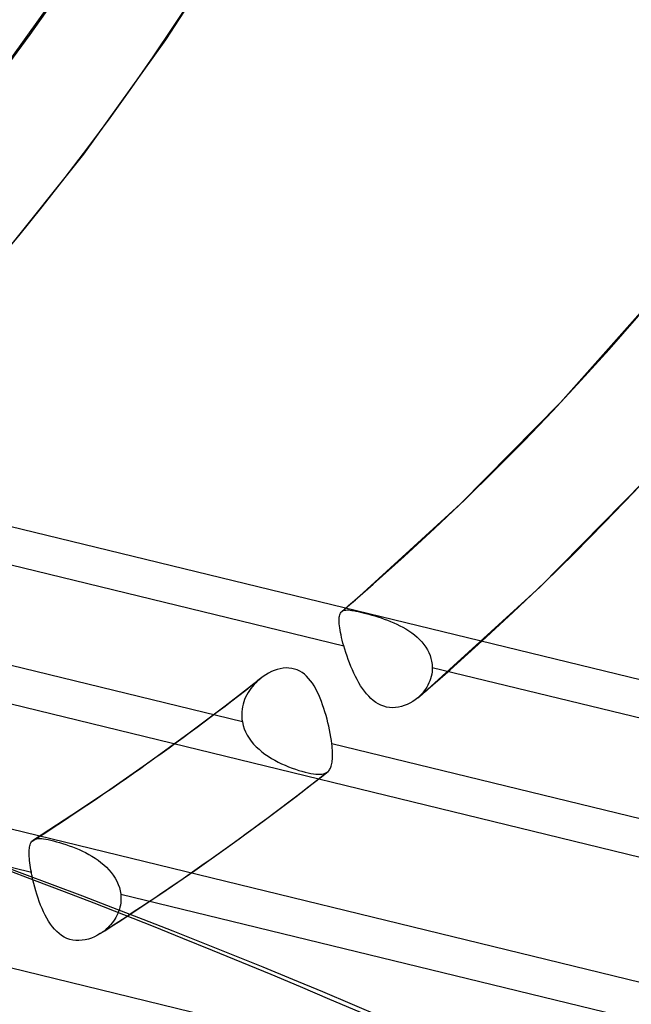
# Model space of a CAD drawing. Header units: millimetres. Extents: x -192 to 186, y -241 to 236.
# Tile 52 of 87: x 51 to 59, y -44 to -31. Entities that reach past the tile are written whole.
import ezdxf

# ---------------------------------------------------------------- set-up
doc = ezdxf.new("R2010")
doc.units = ezdxf.units.MM
doc.layers.add('MAIN-1', color=7, linetype='Continuous')
doc.layers.add('MAIN-2', color=7, linetype='Continuous')

msp = doc.modelspace()

# ---------------------------------------------------------------- linework, layer by layer
at = {"layer": 'MAIN-1'}
for p, q in [((50.989, -42.049), (50.978, -42.001)), ((51.002, -42.097), (50.989, -42.049)), ((51.015, -42.145), (51.002, -42.097)), ((51.03, -42.193), (51.015, -42.145)), ((51.046, -42.242), (51.03, -42.193)), ((51.062, -42.289), (51.046, -42.242)), ((51.08, -42.336), (51.062, -42.289)), ((51.099, -42.382), (51.08, -42.336)), ((51.119, -42.426), (51.099, -42.382)), ((51.14, -42.47), (51.119, -42.426)), ((51.162, -42.511), (51.14, -42.47)), ((51.186, -42.551), (51.162, -42.511)), ((51.211, -42.589), (51.186, -42.551)), ((52.051, -42.6), (52.11, -42.561)), ((52.11, -42.561), (52.17, -42.522)), ((52.17, -42.522), (52.229, -42.484)), ((51.237, -42.624), (51.211, -42.589)), ((51.265, -42.657), (51.237, -42.624)), ((51.295, -42.688), (51.265, -42.657)), ((51.326, -42.715), (51.295, -42.688)), ((51.872, -42.715), (51.932, -42.676)), ((51.932, -42.676), (51.991, -42.638)), ((51.991, -42.638), (52.051, -42.6)), ((51.359, -42.74), (51.326, -42.715)), ((51.394, -42.76), (51.359, -42.74)), ((51.43, -42.777), (51.394, -42.76)), ((51.469, -42.791), (51.43, -42.777)), ((51.508, -42.8), (51.469, -42.791)), ((51.549, -42.805), (51.508, -42.8)), ((51.589, -42.806), (51.549, -42.805)), ((51.631, -42.803), (51.589, -42.806)), ((51.672, -42.797), (51.631, -42.803)), ((51.714, -42.787), (51.672, -42.797)), ((51.755, -42.774), (51.714, -42.787)), ((51.795, -42.757), (51.755, -42.774)), ((51.834, -42.737), (51.795, -42.757)), ((51.872, -42.715), (51.834, -42.737)), ((51.874, -42.713), (51.872, -42.715)), ((51.877, -42.712), (51.874, -42.713)), ((51.879, -42.71), (51.877, -42.712)), ((51.881, -42.709), (51.879, -42.71)), ((51.883, -42.707), (51.881, -42.709)), ((51.886, -42.706), (51.883, -42.707))]:
    msp.add_line(p, q, dxfattribs=at)
for centre, major_axis, ratio, start_param, end_param in [((-0.5, -0.433), (106.054, -122.46), 0.75, 0.713724, 3.466968), ((-4.75, -4.114), (-100.489, 116.035), 0.75, -2.427868, -0.857072), ((-40.5, -35.074), (-100.489, 116.035), 0.75, -3.141592, -0.857072), ((-40.5, -35.074), (99.835, -115.279), 0.75, 0, 2.284521), ((-34.174, -177.946), (-158.454, -6.815), 0.985418, -2.525433, -2.083814), ((-34.167, -178.116), (158.454, 6.815), 0.985418, 0.616342, 1.057779), ((-2.39, -191.299), (48.2, 151.098), 0.807621, -0.421451, 0.000005)]:
    msp.add_ellipse(centre, major_axis=major_axis, ratio=ratio, start_param=start_param, end_param=end_param, dxfattribs=at)
at = {"layer": 'MAIN-2'}
for p, q in [((52.744, -30.858), (53.766, -29.26)), ((50.439, -31.454), (51.477, -30.009)), ((51.654, -32.376), (52.744, -30.858)), ((50.578, -33.72), (51.654, -32.376)), ((57.98, -35.671), (59.244, -34.25)), ((56.653, -37.015), (57.98, -35.671)), ((46.608, -36.322), (73.481, -42.86)), ((57.71, -38.114), (59.092, -36.714)), ((47.197, -36.973), (55.105, -38.897)), ((55.259, -38.286), (56.653, -37.015)), ((53.758, -39.907), (45.873, -37.989)), ((56.258, -39.439), (57.71, -38.114)), ((55.108, -38.417), (55.139, -38.39)), ((55.139, -38.39), (55.169, -38.364)), ((55.169, -38.364), (55.199, -38.338)), ((55.199, -38.338), (55.23, -38.312)), ((55.23, -38.312), (55.26, -38.286)), ((45.733, -38.463), (72.606, -45.002)), ((55.043, -38.538), (55.045, -38.519)), ((55.045, -38.519), (55.047, -38.502)), ((55.047, -38.502), (55.051, -38.487)), ((55.051, -38.487), (55.056, -38.474)), ((55.056, -38.474), (55.062, -38.462)), ((55.062, -38.462), (55.069, -38.452)), ((55.069, -38.452), (55.077, -38.443)), ((55.077, -38.443), (55.077, -38.443)), ((55.077, -38.443), (55.077, -38.443)), ((55.077, -38.443), (55.077, -38.443)), ((55.077, -38.443), (55.077, -38.443)), ((55.077, -38.443), (55.077, -38.443)), ((55.077, -38.443), (55.078, -38.443)), ((55.078, -38.443), (55.108, -38.417)), ((55.078, -38.443), (55.088, -38.435)), ((55.088, -38.435), (55.101, -38.429)), ((55.101, -38.429), (55.115, -38.425)), ((55.115, -38.425), (55.13, -38.423)), ((55.13, -38.423), (55.148, -38.422)), ((55.148, -38.422), (55.167, -38.422)), ((55.167, -38.422), (55.188, -38.424)), ((55.188, -38.424), (55.211, -38.427)), ((55.211, -38.427), (55.236, -38.431)), ((55.236, -38.431), (55.264, -38.436)), ((55.264, -38.436), (55.294, -38.443)), ((55.294, -38.443), (55.326, -38.45)), ((55.326, -38.45), (55.361, -38.459)), ((55.361, -38.459), (55.398, -38.468)), ((55.398, -38.468), (55.436, -38.478)), ((55.436, -38.478), (55.475, -38.489)), ((55.475, -38.489), (55.516, -38.501)), ((55.516, -38.501), (55.557, -38.514)), ((55.557, -38.514), (55.599, -38.527)), ((55.043, -38.559), (55.043, -38.538)), ((55.043, -38.581), (55.043, -38.559)), ((55.045, -38.605), (55.043, -38.581)), ((55.047, -38.631), (55.045, -38.605)), ((55.051, -38.659), (55.047, -38.631)), ((55.599, -38.527), (55.641, -38.542)), ((55.641, -38.542), (55.683, -38.557)), ((55.683, -38.557), (55.725, -38.573)), ((55.725, -38.573), (55.767, -38.591)), ((55.767, -38.591), (55.808, -38.61)), ((55.808, -38.61), (55.849, -38.63)), ((55.849, -38.63), (55.889, -38.651)), ((55.889, -38.651), (55.929, -38.674)), ((55.056, -38.689), (55.051, -38.659)), ((55.062, -38.72), (55.056, -38.689)), ((55.068, -38.753), (55.062, -38.72)), ((55.076, -38.787), (55.068, -38.753)), ((55.929, -38.674), (55.968, -38.699)), ((55.968, -38.699), (56.006, -38.725)), ((56.006, -38.725), (56.042, -38.753)), ((56.042, -38.753), (56.077, -38.782)), ((56.077, -38.782), (56.109, -38.813)), ((55.085, -38.823), (55.076, -38.787)), ((55.094, -38.86), (55.085, -38.823)), ((55.105, -38.897), (55.094, -38.86)), ((55.118, -38.942), (55.105, -38.897)), ((56.109, -38.813), (56.139, -38.845)), ((56.139, -38.845), (56.167, -38.878)), ((56.167, -38.878), (56.192, -38.913)), ((56.192, -38.913), (56.214, -38.95)), ((55.132, -38.987), (55.118, -38.942)), ((55.148, -39.033), (55.132, -38.987)), ((55.164, -39.078), (55.148, -39.033)), ((56.214, -38.95), (56.233, -38.987)), ((56.233, -38.987), (56.249, -39.025)), ((56.249, -39.025), (56.262, -39.064)), ((55.181, -39.124), (55.164, -39.078)), ((55.199, -39.17), (55.181, -39.124)), ((55.218, -39.215), (55.199, -39.17)), ((56.262, -39.064), (56.271, -39.103)), ((56.271, -39.103), (56.277, -39.143)), ((56.277, -39.143), (56.279, -39.183)), ((54.033, -39.304), (53.998, -39.33)), ((54.068, -39.28), (54.033, -39.304)), ((54.105, -39.259), (54.068, -39.28)), ((54.143, -39.24), (54.105, -39.259)), ((54.181, -39.224), (54.143, -39.24)), ((54.22, -39.211), (54.181, -39.224)), ((54.26, -39.201), (54.22, -39.211)), ((54.299, -39.194), (54.26, -39.201)), ((54.339, -39.191), (54.299, -39.194)), ((54.377, -39.192), (54.339, -39.191)), ((54.415, -39.196), (54.377, -39.192)), ((54.452, -39.205), (54.415, -39.196)), ((54.487, -39.217), (54.452, -39.205)), ((54.521, -39.233), (54.487, -39.217)), ((54.552, -39.253), (54.521, -39.233)), ((54.582, -39.275), (54.552, -39.253)), ((54.611, -39.301), (54.582, -39.275)), ((54.638, -39.329), (54.611, -39.301)), ((55.239, -39.259), (55.218, -39.215)), ((55.26, -39.303), (55.239, -39.259)), ((55.281, -39.345), (55.26, -39.303)), ((56.265, -39.304), (56.257, -39.333)), ((56.272, -39.274), (56.265, -39.304)), ((56.276, -39.244), (56.272, -39.274)), ((56.278, -39.214), (56.276, -39.244)), ((56.279, -39.183), (56.278, -39.214)), ((56.279, -39.183), (64.181, -41.106)), ((53.531, -39.693), (54.002, -39.327)), ((53.891, -39.435), (53.871, -39.462)), ((53.913, -39.41), (53.891, -39.435)), ((53.936, -39.386), (53.913, -39.41)), ((53.96, -39.362), (53.936, -39.386)), ((53.985, -39.341), (53.96, -39.362)), ((53.987, -39.339), (53.985, -39.341)), ((53.989, -39.337), (53.987, -39.339)), ((53.992, -39.335), (53.989, -39.337)), ((53.994, -39.333), (53.992, -39.335)), ((53.996, -39.332), (53.994, -39.333)), ((53.998, -39.33), (53.996, -39.332)), ((54.663, -39.361), (54.638, -39.329)), ((54.687, -39.394), (54.663, -39.361)), ((54.71, -39.43), (54.687, -39.394)), ((54.732, -39.468), (54.71, -39.43)), ((55.304, -39.386), (55.281, -39.345)), ((55.328, -39.426), (55.304, -39.386)), ((55.353, -39.464), (55.328, -39.426)), ((56.222, -39.418), (56.207, -39.444)), ((56.235, -39.39), (56.222, -39.418)), ((56.247, -39.362), (56.235, -39.39)), ((56.257, -39.333), (56.247, -39.362)), ((53.816, -39.548), (53.801, -39.578)), ((53.833, -39.518), (53.816, -39.548)), ((53.851, -39.49), (53.833, -39.518)), ((53.871, -39.462), (53.851, -39.49)), ((54.752, -39.508), (54.732, -39.468)), ((54.772, -39.549), (54.752, -39.508)), ((54.79, -39.592), (54.772, -39.549)), ((55.379, -39.5), (55.353, -39.464)), ((55.407, -39.534), (55.379, -39.5)), ((55.435, -39.566), (55.407, -39.534)), ((55.465, -39.596), (55.435, -39.566)), ((56.086, -39.587), (56.114, -39.563)), ((56.111, -39.565), (56.088, -39.585)), ((56.132, -39.543), (56.111, -39.565)), ((56.114, -39.563), (56.143, -39.538)), ((56.153, -39.52), (56.132, -39.543)), ((56.143, -39.538), (56.172, -39.513)), ((56.172, -39.495), (56.153, -39.52)), ((56.19, -39.47), (56.172, -39.495)), ((56.172, -39.513), (56.201, -39.489)), ((56.207, -39.444), (56.19, -39.47)), ((56.201, -39.489), (56.229, -39.464)), ((56.229, -39.464), (56.258, -39.439)), ((53.054, -40.052), (53.531, -39.693)), ((53.767, -39.673), (53.76, -39.706)), ((53.777, -39.641), (53.767, -39.673)), ((53.788, -39.61), (53.777, -39.641)), ((53.801, -39.578), (53.788, -39.61)), ((54.808, -39.636), (54.79, -39.592)), ((54.824, -39.681), (54.808, -39.636)), ((54.84, -39.727), (54.824, -39.681)), ((55.496, -39.623), (55.465, -39.596)), ((55.529, -39.647), (55.496, -39.623)), ((55.563, -39.668), (55.529, -39.647)), ((55.598, -39.685), (55.563, -39.668)), ((55.635, -39.699), (55.598, -39.685)), ((55.673, -39.709), (55.635, -39.699)), ((55.908, -39.691), (55.869, -39.703)), ((55.946, -39.676), (55.908, -39.691)), ((55.983, -39.657), (55.946, -39.676)), ((56.019, -39.636), (55.983, -39.657)), ((56.054, -39.613), (56.019, -39.636)), ((56.086, -39.587), (56.054, -39.613)), ((56.087, -39.586), (56.086, -39.587)), ((56.086, -39.587), (56.086, -39.587)), ((56.088, -39.585), (56.087, -39.586)), ((56.087, -39.586), (56.087, -39.586)), ((56.087, -39.586), (56.087, -39.586)), ((56.087, -39.586), (56.087, -39.586)), ((53.751, -39.773), (53.749, -39.807)), ((53.749, -39.807), (53.75, -39.84)), ((53.754, -39.739), (53.751, -39.773)), ((53.76, -39.706), (53.754, -39.739)), ((54.855, -39.774), (54.84, -39.727)), ((54.869, -39.822), (54.855, -39.774)), ((54.882, -39.869), (54.869, -39.822)), ((55.712, -39.716), (55.673, -39.709)), ((55.751, -39.718), (55.712, -39.716)), ((55.79, -39.717), (55.751, -39.718)), ((55.83, -39.712), (55.79, -39.717)), ((55.869, -39.703), (55.83, -39.712)), ((44.822, -39.899), (69.279, -45.85)), ((53.75, -39.84), (53.753, -39.874)), ((53.753, -39.874), (53.758, -39.907)), ((53.758, -39.907), (53.769, -39.952)), ((53.769, -39.952), (53.783, -39.997)), ((54.894, -39.917), (54.882, -39.869)), ((54.905, -39.965), (54.894, -39.917)), ((52.531, -40.43), (53.054, -40.052)), ((53.783, -39.997), (53.801, -40.04)), ((53.801, -40.04), (53.823, -40.082)), ((53.823, -40.082), (53.848, -40.123)), ((54.915, -40.013), (54.905, -39.965)), ((54.924, -40.061), (54.915, -40.013)), ((54.933, -40.107), (54.924, -40.061)), ((53.848, -40.123), (53.877, -40.162)), ((53.877, -40.162), (53.908, -40.2)), ((53.908, -40.2), (53.942, -40.236)), ((54.94, -40.152), (54.933, -40.107)), ((54.945, -40.196), (54.94, -40.152)), ((54.949, -40.225), (54.945, -40.196)), ((62.83, -42.114), (54.945, -40.196)), ((53.942, -40.236), (53.979, -40.27)), ((53.979, -40.27), (54.017, -40.303)), ((54.017, -40.303), (54.058, -40.334)), ((54.058, -40.334), (54.1, -40.362)), ((54.951, -40.253), (54.949, -40.225)), ((54.953, -40.28), (54.951, -40.253)), ((54.955, -40.306), (54.953, -40.28)), ((54.956, -40.331), (54.955, -40.306)), ((54.956, -40.355), (54.956, -40.331)), ((51.998, -40.802), (52.531, -40.43)), ((54.1, -40.362), (54.143, -40.39)), ((54.143, -40.39), (54.187, -40.415)), ((54.187, -40.415), (54.233, -40.439)), ((54.233, -40.439), (54.279, -40.461)), ((54.279, -40.461), (54.325, -40.482)), ((54.325, -40.482), (54.371, -40.501)), ((54.938, -40.492), (54.943, -40.476)), ((54.943, -40.476), (54.947, -40.459)), ((54.947, -40.459), (54.95, -40.44)), ((54.95, -40.44), (54.952, -40.421)), ((54.952, -40.421), (54.954, -40.4)), ((54.954, -40.4), (54.955, -40.378)), ((54.955, -40.378), (54.956, -40.355)), ((54.371, -40.501), (54.418, -40.519)), ((54.418, -40.519), (54.463, -40.534)), ((54.463, -40.534), (54.507, -40.549)), ((54.471, -40.894), (54.889, -40.57)), ((54.507, -40.549), (54.549, -40.561)), ((54.549, -40.561), (54.591, -40.572)), ((54.591, -40.572), (54.63, -40.582)), ((54.63, -40.582), (54.667, -40.589)), ((54.667, -40.589), (54.702, -40.595)), ((54.702, -40.595), (54.733, -40.599)), ((54.733, -40.599), (54.763, -40.601)), ((54.763, -40.601), (54.79, -40.601)), ((54.79, -40.601), (54.815, -40.599)), ((54.815, -40.599), (54.837, -40.594)), ((54.837, -40.594), (54.857, -40.588)), ((54.857, -40.588), (54.875, -40.579)), ((54.875, -40.579), (54.891, -40.568)), ((54.891, -40.568), (54.892, -40.567)), ((54.892, -40.567), (54.893, -40.566)), ((54.892, -40.567), (54.892, -40.567)), ((54.893, -40.566), (54.894, -40.565)), ((54.894, -40.565), (54.895, -40.564)), ((54.895, -40.564), (54.896, -40.564)), ((54.896, -40.564), (54.905, -40.554)), ((54.905, -40.554), (54.913, -40.544)), ((54.913, -40.544), (54.921, -40.533)), ((54.921, -40.533), (54.927, -40.52)), ((54.927, -40.52), (54.933, -40.507)), ((54.933, -40.507), (54.938, -40.492)), ((51.495, -41.141), (51.998, -40.802)), ((54.048, -41.213), (54.471, -40.894)), ((50.986, -41.471), (51.495, -41.141)), ((53.603, -41.538), (54.048, -41.213)), ((50.941, -41.535), (50.946, -41.521)), ((50.946, -41.521), (50.952, -41.509)), ((50.952, -41.509), (50.959, -41.498)), ((50.959, -41.498), (50.966, -41.488)), ((50.966, -41.488), (50.969, -41.485)), ((50.969, -41.485), (50.971, -41.483)), ((50.971, -41.483), (50.974, -41.481)), ((50.974, -41.481), (50.976, -41.478)), ((50.976, -41.478), (50.979, -41.476)), ((50.979, -41.476), (50.981, -41.474)), ((50.981, -41.474), (50.995, -41.466)), ((50.995, -41.466), (51.011, -41.46)), ((51.011, -41.46), (51.028, -41.456)), ((51.028, -41.456), (51.048, -41.454)), ((51.048, -41.454), (51.07, -41.453)), ((51.07, -41.453), (51.094, -41.455)), ((51.094, -41.455), (51.12, -41.457)), ((51.12, -41.457), (51.149, -41.462)), ((51.149, -41.462), (51.181, -41.468)), ((51.181, -41.468), (51.215, -41.475)), ((51.215, -41.475), (51.252, -41.484)), ((51.252, -41.484), (51.291, -41.495)), ((51.291, -41.495), (51.331, -41.506)), ((51.331, -41.506), (51.372, -41.519)), ((51.372, -41.519), (51.415, -41.533)), ((50.928, -41.623), (50.929, -41.603)), ((50.928, -41.645), (50.928, -41.623)), ((50.928, -41.668), (50.928, -41.645)), ((50.929, -41.603), (50.931, -41.584)), ((50.931, -41.584), (50.934, -41.566)), ((50.934, -41.566), (50.937, -41.55)), ((50.937, -41.55), (50.941, -41.535)), ((51.415, -41.533), (51.459, -41.548)), ((51.459, -41.548), (51.503, -41.564)), ((51.503, -41.564), (51.547, -41.581)), ((51.547, -41.581), (51.59, -41.6)), ((51.59, -41.6), (51.634, -41.619)), ((51.634, -41.619), (51.676, -41.64)), ((51.676, -41.64), (51.719, -41.663)), ((53.126, -41.876), (53.603, -41.538)), ((50.244, -41.726), (50.957, -41.9)), ((50.929, -41.693), (50.928, -41.668)), ((50.931, -41.719), (50.929, -41.693)), ((50.934, -41.746), (50.931, -41.719)), ((50.937, -41.775), (50.934, -41.746)), ((50.941, -41.805), (50.937, -41.775)), ((51.719, -41.663), (51.761, -41.687)), ((51.761, -41.687), (51.802, -41.713)), ((51.802, -41.713), (51.842, -41.74)), ((51.842, -41.74), (51.881, -41.769)), ((51.881, -41.769), (51.918, -41.8)), ((50.945, -41.836), (50.941, -41.805)), ((50.951, -41.867), (50.945, -41.836)), ((50.957, -41.9), (50.951, -41.867)), ((50.96, -41.916), (50.957, -41.9)), ((50.963, -41.933), (50.96, -41.916)), ((51.918, -41.8), (51.954, -41.833)), ((51.954, -41.833), (51.987, -41.867)), ((51.987, -41.867), (52.018, -41.903)), ((52.018, -41.903), (52.045, -41.94)), ((52.675, -42.186), (53.126, -41.876)), ((50.966, -41.95), (50.963, -41.933)), ((50.97, -41.967), (50.966, -41.95)), ((50.974, -41.984), (50.97, -41.967)), ((50.978, -42.001), (50.974, -41.984)), ((52.045, -41.94), (52.07, -41.979)), ((52.07, -41.979), (52.092, -42.019)), ((52.092, -42.019), (52.111, -42.061)), ((52.111, -42.061), (52.126, -42.103)), ((52.126, -42.103), (52.137, -42.146)), ((52.137, -42.146), (52.144, -42.189)), ((52.144, -42.306), (52.139, -42.335)), ((52.144, -42.189), (52.146, -42.218)), ((52.144, -42.189), (60.028, -44.107)), ((52.146, -42.277), (52.144, -42.306)), ((52.146, -42.218), (52.147, -42.248)), ((52.147, -42.248), (52.146, -42.277)), ((52.229, -42.484), (52.675, -42.186)), ((52.116, -42.419), (52.105, -42.446)), ((52.125, -42.391), (52.116, -42.419)), ((52.133, -42.363), (52.125, -42.391)), ((52.139, -42.335), (52.133, -42.363)), ((52.03, -42.572), (52.011, -42.594)), ((52.048, -42.548), (52.03, -42.572)), ((52.064, -42.524), (52.048, -42.548)), ((52.079, -42.499), (52.064, -42.524)), ((52.093, -42.473), (52.079, -42.499)), ((52.105, -42.446), (52.093, -42.473)), ((51.892, -42.701), (51.886, -42.706)), ((51.899, -42.696), (51.892, -42.701)), ((51.906, -42.691), (51.899, -42.696)), ((51.913, -42.686), (51.906, -42.691)), ((51.92, -42.681), (51.913, -42.686)), ((51.926, -42.676), (51.92, -42.681)), ((51.949, -42.657), (51.926, -42.676)), ((51.971, -42.637), (51.949, -42.657)), ((51.991, -42.616), (51.971, -42.637)), ((52.011, -42.594), (51.991, -42.616)), ((58.578, -45.092), (50.676, -43.169))]:
    msp.add_line(p, q, dxfattribs=at)
for centre, major_axis, ratio, start_param, end_param in [((0, 0), (-105.399, 121.705), 0.75, -2.427868, 0.713724), ((-4.25, -3.681), (-99.835, 115.279), 0.75, -2.427868, -0.857072), ((0, 0), (-105.399, 121.705), 0.75, 0.713724, 3.855317), ((-0.5, -0.433), (106.054, -122.46), 0.75, -2.427868, -0.325375), ((12.628, 10.936), (42.629, -49.224), 0.75, -0.004877, 0.713724), ((8.228, 7.126), (-33.644, 38.849), 0.75, -3.124128, -2.427868), ((12.628, 10.936), (-43.628, 50.377), 0.75, 3.137154, 3.855317), ((7.947, 6.882), (33.483, -38.662), 0.75, 0.015001, 0.713724), ((7.947, 6.882), (35.94, -41.5), 0.75, 0.00906, 0.713724), ((7.442, 6.445), (-35.94, 41.5), 0.75, 3.141578, 3.855317), ((8.228, 7.126), (37.638, -43.46), 0.75, 0.007986, 0.713724), ((8.228, 7.126), (-38.636, 44.613), 0.75, -3.137218, -2.427868), ((21.428, 18.557), (52.613, -60.752), 0.75, -1.588177, -0.294527), ((17.028, 14.747), (47.621, -54.988), 0.75, -1.58257, -0.247857), ((21.428, 18.557), (-53.611, 61.905), 0.75, 1.555018, 3.014024), ((17.028, 14.747), (-48.619, 56.141), 0.75, 1.559373, 3.009668), ((21.428, 18.557), (60.4, -69.744), 0.75, -1.592863, -0.216303), ((21.428, 18.557), (-61.398, 70.897), 0.75, 1.547922, 3.021119), ((21.428, 18.557), (68.187, -78.736), 0.75, -1.598532, -0.172457), ((21.428, 18.557), (-69.185, 79.888), 0.75, 1.542426, 3.026615), ((21.428, 18.557), (75.974, -87.727), 0.75, -1.603038, -0.149487), ((21.428, 18.557), (-76.973, 88.88), 0.75, 1.538043, 3.030999), ((12.628, 10.936), (42.629, -49.224), 0.75, -0.109533, -0.033814), ((-1.828, -191.478), (48.2, 151.098), 0.807621, -0.42766, 0.000005), ((12.628, 10.936), (-43.628, 50.377), 0.75, 3.033529, 3.106309), ((21.428, 18.557), (-84.76, 97.872), 0.75, 1.534466, 3.034576)]:
    msp.add_ellipse(centre, major_axis=major_axis, ratio=ratio, start_param=start_param, end_param=end_param, dxfattribs=at)

doc.saveas('drawing.dxf')
